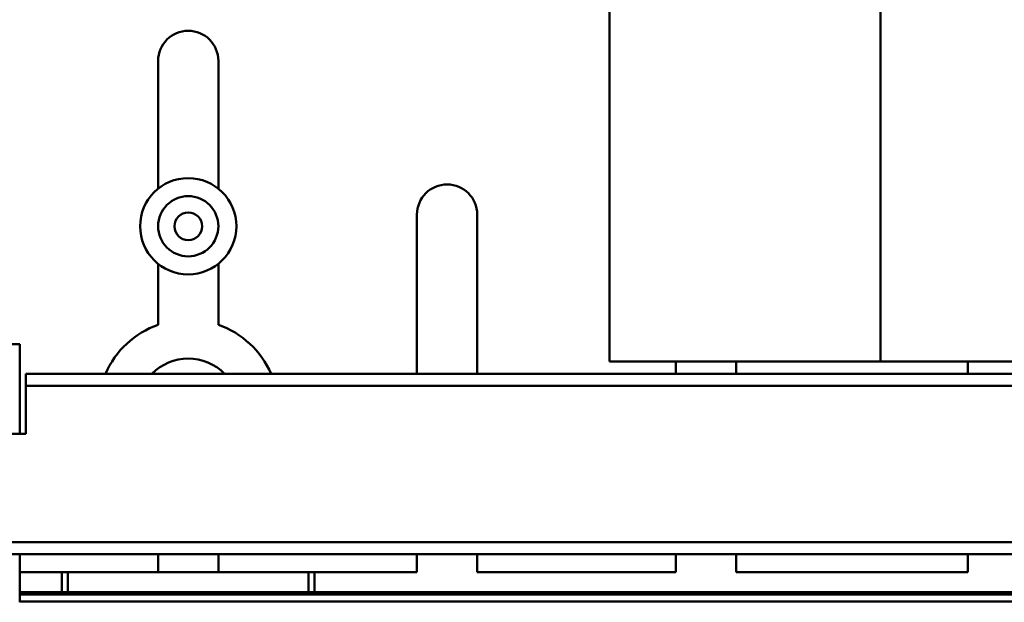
# Model space of a CAD drawing. Header units: millimetres. Extents: x 0 to 2239, y -60 to 841.
# Tile 26 of 165: x 256 to 338, y 439 to 488. Entities that reach past the tile are written whole.
import ezdxf

# ---------------------------------------------------------------- set-up
doc = ezdxf.new("R2010")
doc.units = ezdxf.units.MM
doc.layers.add('Sichtbar (ISO)', color=7, linetype='Continuous', lineweight=50)

msp = doc.modelspace()

# ---------------------------------------------------------------- linework, layer by layer
at = {"layer": 'Sichtbar (ISO)'}
for p, q in [((327.787, 669.471), (327.787, 459.471)), ((305.287, 459.471), (305.287, 505.189)), ((267.787, 484.471), (267.787, 473.845)), ((272.787, 473.845), (272.787, 484.471)), ((289.287, 471.702), (289.287, 458.471)), ((294.287, 458.471), (294.287, 471.702)), ((267.787, 467.6), (267.787, 462.542)), ((272.787, 462.542), (272.787, 467.6)), ((253.287, 460.918), (256.287, 460.918)), ((256.287, 460.918), (256.287, 453.471)), ((305.287, 459.471), (327.787, 459.471)), ((310.787, 459.471), (310.787, 458.471)), ((315.787, 458.471), (315.787, 459.471)), ((462.787, 459.471), (327.787, 459.471)), ((335.037, 459.471), (335.037, 458.471)), ((256.787, 458.471), (533.787, 458.471)), ((256.787, 458.471), (256.787, 457.471)), ((533.787, 457.471), (256.787, 457.471)), ((256.787, 457.471), (256.787, 453.471)), ((246.392, 453.471), (256.787, 453.471)), ((614.787, 444.471), (175.787, 444.471)), ((614.787, 443.471), (175.787, 443.471)), ((256.287, 443.471), (256.287, 439.471)), ((267.787, 443.471), (267.787, 441.971)), ((272.787, 441.971), (272.787, 443.471)), ((289.287, 443.471), (289.287, 441.971)), ((294.287, 441.971), (294.287, 443.471)), ((310.787, 443.471), (310.787, 441.971)), ((315.787, 441.971), (315.787, 443.471)), ((335.037, 443.471), (335.037, 441.971)), ((259.787, 441.971), (256.287, 441.971)), ((259.787, 441.971), (259.787, 440.302)), ((260.287, 441.971), (259.787, 441.971)), ((280.287, 441.971), (260.287, 441.971)), ((260.287, 441.971), (260.287, 440.32)), ((280.787, 441.971), (280.287, 441.971)), ((280.287, 440.32), (280.287, 441.971)), ((280.787, 440.302), (280.787, 441.971)), ((289.287, 441.971), (280.787, 441.971)), ((310.787, 441.971), (294.287, 441.971)), ((335.037, 441.971), (315.787, 441.971)), ((259.787, 440.302), (256.287, 440.302)), ((256.287, 440.118), (393.64, 440.118)), ((259.787, 440.302), (260.287, 440.32)), ((260.287, 440.32), (280.287, 440.32)), ((280.287, 440.32), (280.787, 440.302)), ((374.787, 440.302), (280.787, 440.302)), ((395.212, 439.546), (256.287, 439.546))]:
    msp.add_line(p, q, dxfattribs=at)
for radius in [4, 2.5, 1.15]:
    msp.add_circle((270.287, 470.723), radius, dxfattribs=at)
for centre, radius, start, end in [((270.287, 484.471), 2.5, 0, 180), ((291.787, 471.702), 2.5, 0, 180), ((270.287, 455.471), 7.5, 109.47122, 156.42182), ((270.287, 455.471), 7.5, 23.57818, 70.52878), ((270.287, 455.471), 4.25, 44.90087, 135.09913)]:
    msp.add_arc(centre, radius, start, end, dxfattribs=at)

doc.saveas('drawing.dxf')
